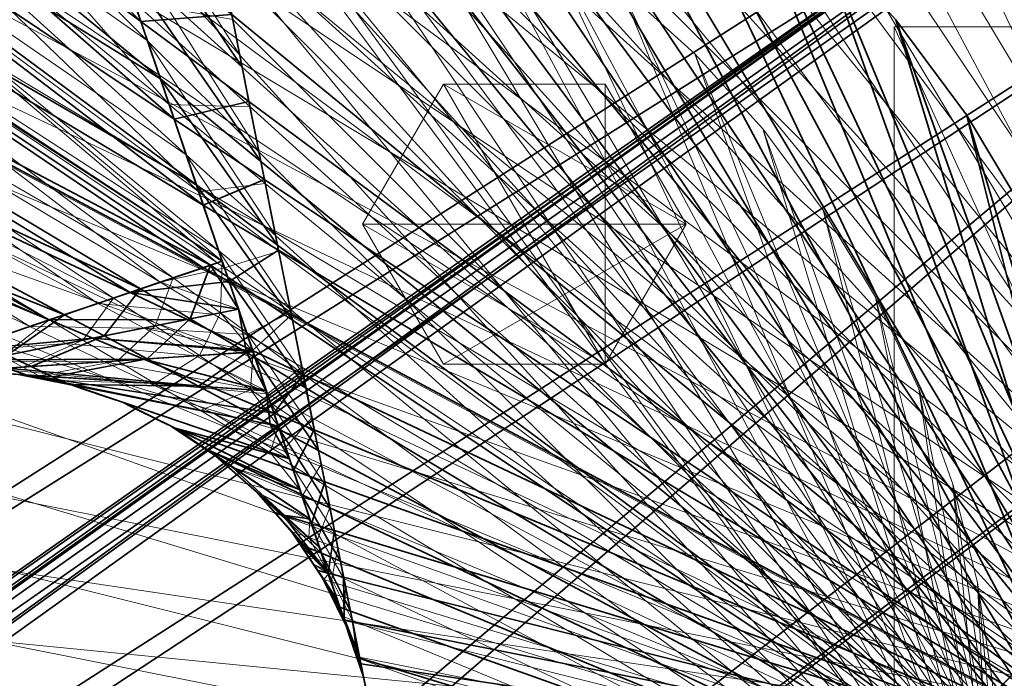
# Model space of a CAD drawing. Header units: millimetres. Extents: x -142 to 149, y -149 to 106.
# Tile 20 of 28: x 2 to 30, y 3 to 22. Entities that reach past the tile are written whole.
import ezdxf

# ---------------------------------------------------------------- set-up
doc = ezdxf.new("R2010")
doc.units = ezdxf.units.MM
for name, color, linetype, lineweight, true_color in [('M-BASE', 7, 'Continuous', 35, 0xbdc8d0), ('M-DETAIL', 7, 'Continuous', 13, 0x6c8298), ('M-HARDWARE', 7, 'Continuous', 18, 0xd1b579), ('M-STRUCTURE', 7, 'Continuous', 20, 0x509bab)]:
    doc.layers.add(name, color=color, linetype=linetype, lineweight=lineweight, true_color=true_color)

msp = doc.modelspace()

# ---------------------------------------------------------------- linework, layer by layer
at = {"layer": 'M-BASE'}
for points in [[(-50.703, 85), (10.717, 85), (-62.449, -18.337)], [(-58.499, -29.623), (-62.449, -18.337), (10.717, 85)], [(10.717, 85), (-56.708, -28.498), (-58.499, -29.623)], [(-54.181, -26.91), (-56.708, -28.498), (10.717, 85)], [(10.717, 85), (28.858, 56.129), (-54.181, -26.91)], [(42.294, 34.745, 12), (-96.656, 79.423, 12), (-58.499, -29.623, 12)], [(-42.522, -19.585), (-54.181, -26.91), (28.858, 56.129)], [(28.014, 24.737), (-42.522, -19.585), (28.858, 56.129)], [(-58.499, -29.623, 12), (28.014, 24.737, 12), (42.294, 34.745, 12)], [(5.124, 22.158, 76), (-10.16, 33.493, 76), (-6.828, 34.327, 76)], [(-6.828, 34.327, 76), (4.013, 25.43, 76), (5.124, 22.158, 76)], [(5.337, 34.549, 85), (5.872, 31.856, 85), (34.831, -3.431, 85)], [(34.831, -3.431, 85), (6.828, 34.327, 85), (5.337, 34.549, 85)], [(6.828, 34.327, 76), (35, 0, 76), (5.801, 32.217, 76)], [(34.831, -3.431, 85), (10.16, 33.493, 85), (6.828, 34.327, 85)], [(35, 0, 76), (6.828, 34.327, 76), (10.16, 33.493, 76)], [(-56.444, -35.495, 12), (45.362, 29.863, 12), (42.761, 34.002, 12)], [(42.761, 34.002, 12), (34.68, 28.925, 12), (-56.444, -35.495, 12)], [(-55.971, -36.848), (36.077, 29.803), (42.761, 34.002)], [(42.761, 34.002), (45.362, 29.863), (-55.971, -36.848)], [(5.692, 20.483, 85), (-10.16, 33.493, 85), (-13.394, 32.336, 85)], [(6.088, 19.319, 76), (-13.394, 32.336, 76), (-10.16, 33.493, 76)], [(-10.16, 33.493, 85), (5.692, 20.483, 85), (4.468, 24.089, 85)], [(-10.16, 33.493, 76), (5.124, 22.158, 76), (6.088, 19.319, 76)], [(34.831, -3.431, 85), (13.394, 32.336, 85), (10.16, 33.493, 85)], [(35, 0, 76), (10.16, 33.493, 76), (13.394, 32.336, 76)], [(6.737, 17.406, 85), (-13.394, 32.336, 85), (-16.499, 30.867, 85)], [(6.935, 16.821, 76), (-16.499, 30.867, 76), (-13.394, 32.336, 76)], [(-13.394, 32.336, 85), (6.737, 17.406, 85), (5.692, 20.483, 85)], [(-13.394, 32.336, 76), (6.088, 19.319, 76), (6.935, 16.821, 76)], [(34.831, -3.431, 85), (16.499, 30.867, 85), (13.394, 32.336, 85)], [(35, 0, 76), (13.394, 32.336, 76), (16.499, 30.867, 76)], [(5.801, 32.217, 76), (35, 0, 76), (6.55, 28.45, 76)], [(6.722, 27.583, 85), (34.831, -3.431, 85), (5.872, 31.856, 85)], [(7.143, 15.07, 85), (-16.499, 30.867, 85), (-19.445, 29.101, 85)], [(6.937, 15, 76), (-19.445, 29.101, 76), (-16.499, 30.867, 76)], [(-16.499, 30.867, 85), (7.143, 15.07, 85), (7.49, 15.188, 85)], [(-16.499, 30.867, 85), (7.49, 15.188, 85), (6.737, 17.406, 85)], [(-16.499, 30.867, 76), (6.935, 16.821, 76), (7.49, 15.188, 76)], [(-16.499, 30.867, 76), (7.49, 15.188, 76), (6.937, 15, 76)], [(34.831, -3.431, 85), (19.445, 29.101, 85), (16.499, 30.867, 85)], [(35, 0, 76), (16.499, 30.867, 76), (19.445, 29.101, 76)], [(-56.444, -35.495, 12), (-55.971, -36.848, 12), (45.362, 29.863, 12)], [(-55.971, -36.848), (45.362, 29.863), (-50.938, -51.232)], [(-50.938, -51.232, 12), (45.362, 29.863, 12), (-55.971, -36.848, 12)], [(34.68, 28.925), (36.077, 29.803), (-55.971, -36.848)], [(-50.327, -52.978), (-50.938, -51.232), (45.362, 29.863)], [(45.362, 29.863, 12), (-50.938, -51.232, 12), (-50.327, -52.978, 12)], [(45.362, 29.863), (49.037, 24.014), (-50.327, -52.978)], [(-50.327, -52.978, 12), (49.037, 24.014, 12), (45.362, 29.863, 12)], [(29.824, 25.873), (34.68, 28.925), (-56.444, -35.495)], [(-55.971, -36.848), (-56.444, -35.495), (34.68, 28.925)], [(29.824, 25.873, 12), (-56.444, -35.495, 12), (34.68, 28.925, 12)], [(5.114, 14.381, 85), (-19.445, 29.101, 85), (-22.204, 27.055, 85)], [(4.811, 14.278, 76), (-22.204, 27.055, 76), (-19.445, 29.101, 76)], [(-19.445, 29.101, 85), (5.114, 14.381, 85), (7.143, 15.07, 85)], [(-19.445, 29.101, 76), (6.937, 15, 76), (4.811, 14.278, 76)], [(34.831, -3.431, 85), (22.204, 27.055, 85), (19.445, 29.101, 85)], [(35, 0, 76), (19.445, 29.101, 76), (22.204, 27.055, 76)], [(3.007, 28.394, 85), (4.468, 24.089, 85), (8.066, 20.828, 85)], [(8.066, 20.828, 85), (7.443, 23.957, 85), (3.007, 28.394, 85)], [(6.55, 28.45, 76), (35, 0, 76), (7.196, 25.2, 76)], [(7.443, 23.957, 85), (34.831, -3.431, 85), (6.722, 27.583, 85)], [(2.908, 13.633, 85), (-22.204, 27.055, 85), (-24.749, 24.749, 85)], [(2.457, 13.48, 76), (-24.749, 24.749, 76), (-22.204, 27.055, 76)], [(-22.204, 27.055, 85), (2.908, 13.633, 85), (5.114, 14.381, 85)], [(-22.204, 27.055, 76), (4.811, 14.278, 76), (2.457, 13.48, 76)], [(34.831, -3.431, 85), (24.749, 24.749, 85), (22.204, 27.055, 85)], [(35, 0, 76), (22.204, 27.055, 76), (24.749, 24.749, 76)], [(-56.736, -34.661, 12), (-56.476, -35.405, 12), (29.65, 25.764, 12)], [(29.65, 25.764, 12), (28.014, 24.737, 12), (-56.736, -34.661, 12)], [(-56.444, -35.495), (-56.476, -35.405), (29.65, 25.764)], [(28.014, 24.737), (29.65, 25.764), (-56.476, -35.405)], [(29.65, 25.764, 12), (-56.476, -35.405, 12), (-56.444, -35.495, 12)], [(29.65, 25.764), (29.824, 25.873), (-56.444, -35.495)], [(-56.444, -35.495, 12), (29.824, 25.873, 12), (29.65, 25.764, 12)], [(5.124, 22.158, 76), (4.013, 25.43, 76), (7.763, 22.353, 76)], [(7.196, 25.2, 76), (35, 0, 76), (7.763, 22.353, 76)], [(-58.499, -29.623, 12), (-56.736, -34.661, 12), (28.014, 24.737, 12)], [(-56.476, -35.405), (-56.736, -34.661), (28.014, 24.737)], [(-42.522, -19.585), (28.014, 24.737), (-56.736, -34.661)], [(-24.749, 24.749, 85), (0.49, 12.812, 85), (2.908, 13.633, 85)], [(-24.749, 24.749, 76), (2.457, 13.48, 76), (-0.175, 12.586, 76)], [(34.831, -3.431, 85), (27.055, 22.204, 85), (24.749, 24.749, 85)], [(27.055, 22.204, 85), (27.055, 22.204, 76), (24.749, 24.749, 76)], [(24.749, 24.749, 76), (24.749, 24.749, 85), (27.055, 22.204, 85)], [(35, 0, 76), (24.749, 24.749, 76), (27.055, 22.204, 76)], [(4.468, 24.089, 85), (5.692, 20.483, 85), (8.611, 18.088, 85)], [(8.611, 18.088, 85), (8.066, 20.828, 85), (4.468, 24.089, 85)], [(-50.327, -52.978), (49.037, 24.014), (49.904, 22.634)], [(49.2, 21.929, 12), (49.037, 24.014, 12), (-50.327, -52.978, 12)], [(8.066, 20.828, 85), (34.831, -3.431, 85), (7.443, 23.957, 85)], [(49.904, 22.634), (-24.3, -51.571), (-50.327, -52.978)], [(-24.3, -51.571), (49.904, 22.634), (57.671, 10.273)], [(7.763, 22.353, 76), (8.265, 19.828, 76), (5.124, 22.158, 76)], [(7.763, 22.353, 76), (35, 0, 76), (8.265, 19.828, 76)], [(6.088, 19.319, 76), (5.124, 22.158, 76), (8.265, 19.828, 76)], [(34.831, -3.431, 85), (29.101, 19.445, 85), (27.055, 22.204, 85)], [(29.101, 19.445, 85), (29.101, 19.445, 76), (27.055, 22.204, 76)], [(27.055, 22.204, 76), (27.055, 22.204, 85), (29.101, 19.445, 85)], [(35, 0, 76), (27.055, 22.204, 76), (29.101, 19.445, 76)], [(-50.327, -52.978, 12), (-30.508, -57.779, 12), (49.2, 21.929, 12)], [(49.2, 21.929, 12), (-30.508, -57.779, 12), (8.91, -67.329, 12)], [(8.91, -67.329, 12), (50.946, -0.431, 12), (49.2, 21.929, 12)], [(8.611, 18.088, 85), (34.831, -3.431, 85), (8.066, 20.828, 85)], [(5.692, 20.483, 85), (6.737, 17.406, 85), (9.094, 15.657, 85)], [(9.094, 15.657, 85), (8.611, 18.088, 85), (5.692, 20.483, 85)], [(8.265, 19.828, 76), (8.715, 17.563, 76), (6.088, 19.319, 76)], [(8.265, 19.828, 76), (35, 0, 76), (8.715, 17.563, 76)], [(6.935, 16.821, 76), (6.088, 19.319, 76), (8.715, 17.563, 76)], [(34.831, -3.431, 85), (30.867, 16.499, 85), (29.101, 19.445, 85)], [(30.867, 16.499, 85), (30.867, 16.499, 76), (29.101, 19.445, 76)], [(29.101, 19.445, 76), (29.101, 19.445, 85), (30.867, 16.499, 85)], [(35, 0, 76), (29.101, 19.445, 76), (30.867, 16.499, 76)], [(9.094, 15.657, 85), (34.831, -3.431, 85), (8.611, 18.088, 85)], [(8.715, 17.563, 76), (9.124, 15.51, 76), (6.935, 16.821, 76)], [(8.715, 17.563, 76), (35, 0, 76), (9.124, 15.51, 76)], [(6.737, 17.406, 85), (7.643, 14.736, 85), (9.528, 13.476, 85)], [(9.528, 13.476, 85), (9.094, 15.657, 85), (6.737, 17.406, 85)], [(7.69, 14.597, 76), (6.935, 16.821, 76), (9.124, 15.51, 76)], [(9.124, 15.51, 76), (9.497, 13.631, 76), (7.69, 14.597, 76)], [(9.528, 13.476, 85), (34.831, -3.431, 85), (9.094, 15.657, 85)], [(9.124, 15.51, 76), (35, 0, 76), (9.497, 13.631, 76)], [(7.49, 15.188, 76), (7.69, 14.597, 76), (6.937, 15, 76)], [(7.143, 15.07, 85), (7.643, 14.736, 85), (7.49, 15.188, 85)], [(4.811, 14.278, 76), (6.937, 15, 76), (7.69, 14.597, 76)], [(7.143, 15.07, 85), (5.114, 14.381, 85), (6.561, 13.514, 85)], [(7.143, 15.07, 85), (6.561, 13.514, 85), (7.963, 13.793, 85)], [(7.963, 13.793, 85), (7.643, 14.736, 85), (7.143, 15.07, 85)], [(4.811, 14.278, 76), (7.69, 14.597, 76), (7.963, 13.793, 76)], [(7.643, 14.736, 85), (8.44, 12.388, 85), (9.921, 11.5, 85)], [(9.921, 11.5, 85), (9.528, 13.476, 85), (7.643, 14.736, 85)], [(8.37, 12.595, 76), (7.69, 14.597, 76), (9.497, 13.631, 76)], [(5.114, 14.381, 85), (2.908, 13.633, 85), (4.061, 13.017, 85)], [(4.061, 13.017, 85), (6.561, 13.514, 85), (5.114, 14.381, 85)], [(2.457, 13.48, 76), (4.811, 14.278, 76), (6.467, 13.495, 76)], [(7.963, 13.793, 76), (6.467, 13.495, 76), (4.811, 14.278, 76)], [(7.963, 13.793, 76), (8.37, 12.595, 76), (6.467, 13.495, 76)], [(7.963, 13.793, 85), (6.561, 13.514, 85), (8.191, 12.537, 85)], [(8.191, 12.537, 85), (8.385, 12.55, 85), (7.963, 13.793, 85)], [(-0.175, 12.586, 76), (2.457, 13.48, 76), (3.733, 12.951, 76)], [(2.908, 13.633, 85), (0.49, 12.812, 85), (1.242, 12.456, 85)], [(1.242, 12.456, 85), (4.061, 13.017, 85), (2.908, 13.633, 85)], [(6.467, 13.495, 76), (3.733, 12.951, 76), (2.457, 13.48, 76)], [(3.733, 12.951, 76), (6.467, 13.495, 76), (8.37, 12.595, 76)], [(6.561, 13.514, 85), (4.061, 13.017, 85), (5.312, 12.348, 85)], [(5.312, 12.348, 85), (8.191, 12.537, 85), (6.561, 13.514, 85)], [(9.497, 13.631, 76), (9.842, 11.899, 76), (8.37, 12.595, 76)], [(9.497, 13.631, 76), (35, 0, 76), (9.842, 11.899, 76)], [(9.921, 11.5, 85), (34.831, -3.431, 85), (9.528, 13.476, 85)], [(3.733, 12.951, 76), (0.565, 12.321, 76), (-0.175, 12.586, 76)], [(0.565, 12.321, 76), (3.733, 12.951, 76), (5.206, 12.341, 76)], [(4.061, 13.017, 85), (1.242, 12.456, 85), (1.938, 12.127, 85)], [(1.938, 12.127, 85), (5.312, 12.348, 85), (4.061, 13.017, 85)], [(3.733, 12.951, 76), (8.37, 12.595, 76), (8.385, 12.55, 76)], [(8.385, 12.55, 76), (5.206, 12.341, 76), (3.733, 12.951, 76)], [(8.988, 10.775, 76), (8.37, 12.595, 76), (9.842, 11.899, 76)], [(-1.566, 11.897, 85), (1.938, 12.127, 85), (1.242, 12.456, 85)], [(5.206, 12.341, 76), (1.236, 12.081, 76), (0.565, 12.321, 76)], [(1.236, 12.081, 76), (5.206, 12.341, 76), (7.163, 11.531, 76)], [(5.312, 12.348, 85), (1.938, 12.127, 85), (2.561, 11.832, 85)], [(2.561, 11.832, 85), (6.796, 11.555, 85), (5.312, 12.348, 85)], [(5.206, 12.341, 76), (8.385, 12.55, 76), (8.767, 11.425, 76)], [(8.767, 11.425, 76), (7.163, 11.531, 76), (5.206, 12.341, 76)], [(8.191, 12.537, 85), (5.312, 12.348, 85), (6.796, 11.555, 85)], [(8.191, 12.537, 85), (6.796, 11.555, 85), (8.767, 11.425, 85)], [(8.191, 12.537, 85), (8.44, 12.388, 85), (8.385, 12.55, 85)], [(8.767, 11.425, 85), (8.44, 12.388, 85), (8.191, 12.537, 85)], [(8.44, 12.388, 85), (9.15, 10.296, 85), (10.281, 9.692, 85)], [(10.281, 9.692, 85), (9.921, 11.5, 85), (8.44, 12.388, 85)], [(0, 12, 85), (2.561, 11.832, 85), (1.938, 12.127, 85)], [(0, 12, 76), (1.236, 12.081, 76), (1.79, 11.883, 76)], [(7.163, 11.531, 76), (1.79, 11.883, 76), (1.236, 12.081, 76)], [(1.566, 11.897, 85), (3.045, 11.603, 85), (2.561, 11.832, 85)], [(1.566, 11.897, 76), (1.79, 11.883, 76), (1.978, 11.815, 76)], [(1.566, 11.897, 76), (1.874, 11.836, 76), (2.798, 11.652, 85)], [(2.798, 11.652, 85), (1.566, 11.897, 85), (1.566, 11.897, 76)], [(1.79, 11.883, 76), (7.163, 11.531, 76), (8.988, 10.775, 76)], [(1.79, 11.883, 76), (8.988, 10.775, 76), (9.117, 10.395, 76)], [(9.117, 10.395, 76), (1.978, 11.815, 76), (1.79, 11.883, 76)], [(3.106, 11.591, 85), (2.798, 11.652, 85), (1.874, 11.836, 76)], [(1.874, 11.836, 76), (3.106, 11.591, 76), (3.106, 11.591, 85)], [(6.796, 11.555, 85), (2.561, 11.832, 85), (3.045, 11.603, 85)], [(9.842, 11.899, 76), (10.162, 10.288, 76), (8.988, 10.775, 76)], [(9.842, 11.899, 76), (35, 0, 76), (10.162, 10.288, 76)], [(3.045, 11.603, 85), (8.875, 10.444, 85), (6.796, 11.555, 85)], [(8.875, 10.444, 85), (3.106, 11.591, 85), (9.441, 9.441, 85)], [(3.106, 11.591, 76), (9.117, 10.395, 76), (9.441, 9.441, 76)], [(3.106, 11.591, 76), (3.403, 11.49, 76), (4.295, 11.187, 85)], [(4.295, 11.187, 85), (3.106, 11.591, 85), (3.106, 11.591, 76)], [(4.592, 11.087, 85), (4.295, 11.187, 85), (3.403, 11.49, 76)], [(3.403, 11.49, 76), (4.592, 11.087, 76), (4.592, 11.087, 85)], [(8.767, 11.425, 85), (6.796, 11.555, 85), (8.875, 10.444, 85)], [(8.767, 11.425, 76), (8.988, 10.775, 76), (7.163, 11.531, 76)], [(10.281, 9.692, 85), (34.831, -3.431, 85), (9.921, 11.5, 85)], [(8.875, 10.444, 85), (9.117, 10.395, 85), (8.767, 11.425, 85)], [(4.592, 11.087, 85), (9.745, 8.546, 85), (9.441, 9.441, 85)], [(6.118, 10.334, 76), (4.592, 11.087, 76), (9.441, 9.441, 76)], [(4.592, 11.087, 76), (4.874, 10.948, 76), (5.718, 10.531, 85)], [(5.718, 10.531, 85), (4.592, 11.087, 85), (4.592, 11.087, 76)], [(6, 10.392, 85), (5.718, 10.531, 85), (4.874, 10.948, 76)], [(4.874, 10.948, 76), (6, 10.392, 76), (6, 10.392, 85)], [(9.555, 9.104, 76), (8.988, 10.775, 76), (10.162, 10.288, 76)], [(9.745, 8.546, 85), (6, 10.392, 85), (6.956, 9.753, 85)], [(6, 10.392, 76), (6.118, 10.334, 76), (6.051, 10.358, 76)], [(6, 10.392, 76), (6.261, 10.218, 76), (7.044, 9.695, 85)], [(7.044, 9.695, 85), (6, 10.392, 85), (6, 10.392, 76)], [(10.032, 7.698, 76), (6.051, 10.358, 76), (6.118, 10.334, 76)], [(6.118, 10.334, 76), (9.555, 9.104, 76), (9.745, 8.546, 76)], [(9.441, 9.441, 76), (9.555, 9.104, 76), (6.118, 10.334, 76)], [(6.118, 10.334, 76), (9.745, 8.546, 76), (10.032, 7.698, 76)], [(8.875, 10.444, 85), (9.15, 10.296, 85), (9.117, 10.395, 85)], [(9.441, 9.441, 85), (9.15, 10.296, 85), (8.875, 10.444, 85)], [(9.15, 10.296, 85), (9.789, 8.413, 85), (10.613, 8.024, 85)], [(10.613, 8.024, 85), (10.281, 9.692, 85), (9.15, 10.296, 85)], [(57.671, 10.273), (20.328, -49.159), (-24.3, -51.571)], [(7.305, 9.52, 85), (7.044, 9.695, 85), (6.261, 10.218, 76)], [(6.261, 10.218, 76), (7.305, 9.52, 76), (7.305, 9.52, 85)], [(10.162, 10.288, 76), (10.463, 8.78, 76), (9.555, 9.104, 76)], [(10.162, 10.288, 76), (35, 0, 76), (10.463, 8.78, 76)], [(20.328, -49.159), (57.671, 10.273), (67.17, -4.844)], [(6.956, 9.753, 85), (9.789, 8.413, 85), (9.745, 8.546, 85)], [(10.032, 7.698, 85), (9.789, 8.413, 85), (6.956, 9.753, 85)], [(10.307, 6.887, 85), (10.032, 7.698, 85), (7.305, 9.52, 85)], [(9.256, 7.809, 76), (7.305, 9.52, 76), (10.032, 7.698, 76)], [(7.305, 9.52, 76), (7.541, 9.313, 76), (8.249, 8.692, 85)], [(8.249, 8.692, 85), (7.305, 9.52, 85), (7.305, 9.52, 76)], [(10.613, 8.024, 85), (34.831, -3.431, 85), (10.281, 9.692, 85)], [(8.485, 8.485, 85), (8.249, 8.692, 85), (7.541, 9.313, 76)], [(7.541, 9.313, 76), (8.485, 8.485, 76), (8.485, 8.485, 85)], [(10.079, 7.56, 76), (9.555, 9.104, 76), (10.463, 8.78, 76)], [(10.463, 8.78, 76), (10.745, 7.358, 76), (10.079, 7.56, 76)], [(10.463, 8.78, 76), (35, 0, 76), (10.745, 7.358, 76)], [(8.485, 8.485, 85), (9.867, 6.91, 85), (10.371, 6.701, 85)], [(10.371, 6.701, 85), (10.307, 6.887, 85), (8.485, 8.485, 85)], [(8.485, 8.485, 76), (9.256, 7.809, 76), (9.014, 7.883, 76)], [(8.485, 8.485, 76), (8.692, 8.249, 76), (9.313, 7.541, 85)], [(9.313, 7.541, 85), (8.485, 8.485, 85), (8.485, 8.485, 76)], [(9.789, 8.413, 85), (10.371, 6.701, 85), (10.921, 6.473, 85)], [(10.921, 6.473, 85), (10.613, 8.024, 85), (9.789, 8.413, 85)], [(9.52, 7.305, 85), (9.313, 7.541, 85), (8.692, 8.249, 76)], [(8.692, 8.249, 76), (9.52, 7.305, 76), (9.52, 7.305, 85)], [(10.921, 6.473, 85), (34.831, -3.431, 85), (10.613, 8.024, 85)], [(10.557, 6.123, 76), (9.014, 7.883, 76), (9.256, 7.809, 76)], [(9.256, 7.809, 76), (10.079, 7.56, 76), (10.307, 6.887, 76)], [(10.032, 7.698, 76), (10.079, 7.56, 76), (9.256, 7.809, 76)], [(10.557, 6.123, 76), (9.256, 7.809, 76), (10.307, 6.887, 76)], [(10.568, 6.12, 76), (10.079, 7.56, 76), (10.745, 7.358, 76)], [(9.753, 6.957, 85), (9.867, 6.91, 85), (9.52, 7.305, 85)], [(9.52, 7.305, 76), (10.557, 6.123, 76), (10.261, 6.197, 76)], [(9.52, 7.305, 76), (9.695, 7.044, 76), (10.218, 6.261, 85)], [(10.218, 6.261, 85), (9.52, 7.305, 85), (9.52, 7.305, 76)], [(10.745, 7.358, 76), (11.014, 6.008, 76), (10.568, 6.12, 76)], [(10.745, 7.358, 76), (35, 0, 76), (11.014, 6.008, 76)], [(10.392, 6, 85), (10.218, 6.261, 85), (9.695, 7.044, 76)], [(9.695, 7.044, 76), (10.392, 6, 76), (10.392, 6, 85)], [(9.753, 6.957, 85), (10.832, 5.342, 85), (10.573, 6.104, 85)], [(10.573, 6.104, 85), (9.867, 6.91, 85), (9.753, 6.957, 85)], [(10.573, 6.104, 85), (10.371, 6.701, 85), (9.867, 6.91, 85)], [(10.307, 6.887, 76), (10.568, 6.12, 76), (10.557, 6.123, 76)], [(10.371, 6.701, 85), (10.904, 5.131, 85), (11.21, 5.021, 85)], [(11.21, 5.021, 85), (10.921, 6.473, 85), (10.371, 6.701, 85)], [(11.21, 5.021, 85), (34.831, -3.431, 85), (10.921, 6.473, 85)], [(10.832, 5.342, 76), (10.261, 6.197, 76), (10.557, 6.123, 76)], [(10.557, 6.123, 76), (10.568, 6.12, 76), (10.573, 6.104, 76)], [(10.557, 6.123, 76), (10.573, 6.104, 76), (10.832, 5.342, 76)], [(11.027, 4.769, 76), (10.568, 6.12, 76), (11.014, 6.008, 76)], [(11.014, 6.008, 76), (35, 0, 76), (11.27, 4.72, 76)], [(11.014, 6.008, 76), (11.27, 4.72, 76), (11.027, 4.769, 76)], [(10.392, 6, 85), (10.803, 5.167, 85), (10.904, 5.131, 85)], [(10.904, 5.131, 85), (10.832, 5.342, 85), (10.392, 6, 85)], [(10.997, 4.775, 76), (10.392, 6, 76), (10.832, 5.342, 76)], [(10.392, 6, 76), (10.531, 5.718, 76), (10.948, 4.874, 85)], [(10.948, 4.874, 85), (10.392, 6, 85), (10.392, 6, 76)], [(11.087, 4.592, 85), (10.948, 4.874, 85), (10.531, 5.718, 76)], [(10.531, 5.718, 76), (11.087, 4.592, 76), (11.087, 4.592, 85)], [(11.087, 4.592, 85), (10.904, 5.131, 85), (10.803, 5.167, 85)], [(10.832, 5.342, 76), (11.027, 4.769, 76), (10.997, 4.775, 76)], [(10.904, 5.131, 85), (11.397, 3.678, 85), (11.482, 3.652, 85)], [(11.482, 3.652, 85), (11.21, 5.021, 85), (10.904, 5.131, 85)], [(11.482, 3.652, 85), (34.831, -3.431, 85), (11.21, 5.021, 85)], [(10.997, 4.775, 76), (11.027, 4.769, 76), (11.087, 4.592, 76)], [(11.46, 3.492, 76), (11.027, 4.769, 76), (11.27, 4.72, 76)], [(11.087, 4.592, 76), (11.187, 4.295, 76), (11.49, 3.403, 85)], [(11.49, 3.403, 85), (11.087, 4.592, 85), (11.087, 4.592, 76)], [(11.27, 4.72, 76), (35, 0, 76), (11.516, 3.484, 76)], [(11.27, 4.72, 76), (11.516, 3.484, 76), (11.46, 3.492, 76)], [(11.591, 3.106, 85), (11.49, 3.403, 85), (11.187, 4.295, 76)], [(11.187, 4.295, 76), (11.591, 3.106, 76), (11.591, 3.106, 85)], [(11.591, 3.106, 85), (11.482, 3.652, 85), (11.397, 3.678, 85)], [(11.46, 3.492, 76), (11.516, 3.484, 76), (11.591, 3.106, 76)], [(11.741, 2.353, 85), (34.831, -3.431, 85), (11.482, 3.652, 85)], [(11.516, 3.484, 76), (35, 0, 76), (11.753, 2.29, 76)], [(11.591, 3.106, 76), (11.652, 2.798, 76), (11.836, 1.874, 85)], [(11.836, 1.874, 85), (11.591, 3.106, 85), (11.591, 3.106, 76)]]:
    msp.add_3dface(points, dxfattribs=at)
at = {"layer": 'M-DETAIL'}
for points in [[(43, 0, 12), (-4.215, 42.793, 12), (0, 43, 12)], [(42.793, -4.215, 24), (0, 43, 24), (-4.215, 42.793, 24)], [(43, 0, 12), (0, 43, 12), (4.215, 42.793, 12)], [(42.793, -4.215, 24), (4.215, 42.793, 24), (0, 43, 24)], [(43, 0, 12), (-8.389, 42.174, 12), (-4.215, 42.793, 12)], [(42.793, -4.215, 24), (-4.215, 42.793, 24), (-8.389, 42.174, 24)], [(43, 0, 12), (4.215, 42.793, 12), (8.389, 42.174, 12)], [(42.793, -4.215, 24), (8.389, 42.174, 24), (4.215, 42.793, 24)], [(43, 0, 12), (-12.482, 41.148, 12), (-8.389, 42.174, 12)], [(42.793, -4.215, 24), (-8.389, 42.174, 24), (-12.482, 41.148, 24)], [(43, 0, 12), (8.389, 42.174, 12), (12.482, 41.148, 12)], [(42.793, -4.215, 24), (12.482, 41.148, 24), (8.389, 42.174, 24)], [(43, 0, 12), (-16.455, 39.727, 12), (-12.482, 41.148, 12)], [(42.793, -4.215, 24), (-12.482, 41.148, 24), (-16.455, 39.727, 24)], [(43, 0, 12), (12.482, 41.148, 12), (16.455, 39.727, 12)], [(42.793, -4.215, 24), (16.455, 39.727, 24), (12.482, 41.148, 24)], [(43, 0, 12), (-20.27, 37.923, 12), (-16.455, 39.727, 12)], [(42.793, -4.215, 24), (-16.455, 39.727, 24), (-20.27, 37.923, 24)], [(43, 0, 12), (16.455, 39.727, 12), (20.27, 37.923, 12)], [(42.793, -4.215, 24), (20.27, 37.923, 24), (16.455, 39.727, 24)], [(43, 0, 12), (-23.89, 35.753, 12), (-20.27, 37.923, 12)], [(42.793, -4.215, 24), (-20.27, 37.923, 24), (-23.89, 35.753, 24)], [(43, 0, 12), (20.27, 37.923, 12), (23.89, 35.753, 12)], [(42.793, -4.215, 24), (23.89, 35.753, 24), (20.27, 37.923, 24)], [(43, 0, 12), (-27.279, 33.239, 12), (-23.89, 35.753, 12)], [(42.793, -4.215, 24), (-23.89, 35.753, 24), (-27.279, 33.239, 24)], [(43, 0, 12), (23.89, 35.753, 12), (27.279, 33.239, 12)], [(42.793, -4.215, 24), (27.279, 33.239, 24), (23.89, 35.753, 24)], [(43, 0, 12), (-30.406, 30.406, 12), (-27.279, 33.239, 12)], [(42.793, -4.215, 24), (-27.279, 33.239, 24), (-30.406, 30.406, 24)], [(43, 0, 12), (27.279, 33.239, 12), (30.406, 30.406, 12)], [(42.793, -4.215, 24), (30.406, 30.406, 24), (27.279, 33.239, 24)], [(43, 0, 12), (-33.239, 27.279, 12), (-30.406, 30.406, 12)], [(42.793, -4.215, 24), (-30.406, 30.406, 24), (-33.239, 27.279, 24)], [(43, 0, 12), (-35.753, 23.89, 12), (-33.239, 27.279, 12)], [(42.793, -4.215, 24), (-33.239, 27.279, 24), (-35.753, 23.89, 24)], [(43, 0, 12), (-37.923, 20.27, 12), (-35.753, 23.89, 12)], [(42.793, -4.215, 24), (-35.753, 23.89, 24), (-37.923, 20.27, 24)], [(43, 0, 12), (-39.727, 16.455, 12), (-37.923, 20.27, 12)], [(42.793, -4.215, 24), (-37.923, 20.27, 24), (-39.727, 16.455, 24)], [(43, 0, 12), (-41.148, 12.482, 12), (-39.727, 16.455, 12)], [(42.793, -4.215, 24), (-39.727, 16.455, 24), (-41.148, 12.482, 24)], [(43, 0, 12), (-42.174, 8.389, 12), (-41.148, 12.482, 12)], [(42.793, -4.215, 24), (-41.148, 12.482, 24), (-42.174, 8.389, 24)], [(43, 0, 12), (-42.793, 4.215, 12), (-42.174, 8.389, 12)], [(42.793, -4.215, 24), (-42.174, 8.389, 24), (-42.793, 4.215, 24)], [(43, 0, 12), (-43, 0, 12), (-42.793, 4.215, 12)], [(42.793, -4.215, 24), (-42.793, 4.215, 24), (-43, 0, 24)]]:
    msp.add_3dface(points, dxfattribs=at)
at = {"layer": 'M-HARDWARE'}
for points in [[(20.963, 16.263, 85), (11.563, 16.263, 85), (13.913, 20.334, 85)], [(18.613, 12.193, 89), (13.913, 20.334, 89), (11.563, 16.263, 89)], [(13.913, 20.334, 89), (13.913, 20.334, 85), (11.563, 16.263, 85)], [(11.563, 16.263, 85), (11.563, 16.263, 89), (13.913, 20.334, 89)], [(13.913, 20.334, 85), (18.613, 20.334, 85), (20.963, 16.263, 85)], [(18.613, 12.193, 89), (18.613, 20.334, 89), (13.913, 20.334, 89)], [(18.613, 20.334, 89), (18.613, 20.334, 85), (13.913, 20.334, 85)], [(13.913, 20.334, 85), (13.913, 20.334, 89), (18.613, 20.334, 89)], [(18.613, 12.193, 89), (20.963, 16.263, 89), (18.613, 20.334, 89)], [(20.963, 16.263, 89), (20.963, 16.263, 85), (18.613, 20.334, 85)], [(18.613, 20.334, 85), (18.613, 20.334, 89), (20.963, 16.263, 89)], [(20.963, 16.263, 85), (13.913, 12.193, 85), (11.563, 16.263, 85)], [(11.563, 16.263, 89), (13.913, 12.193, 89), (18.613, 12.193, 89)], [(11.563, 16.263, 89), (11.563, 16.263, 85), (13.913, 12.193, 85)], [(13.913, 12.193, 85), (13.913, 12.193, 89), (11.563, 16.263, 89)], [(20.963, 16.263, 85), (18.613, 12.193, 85), (13.913, 12.193, 85)], [(18.613, 12.193, 89), (18.613, 12.193, 85), (20.963, 16.263, 85)], [(20.963, 16.263, 85), (20.963, 16.263, 89), (18.613, 12.193, 89)], [(13.913, 12.193, 89), (13.913, 12.193, 85), (18.613, 12.193, 85)], [(18.613, 12.193, 85), (18.613, 12.193, 89), (13.913, 12.193, 89)]]:
    msp.add_3dface(points, dxfattribs=at)
at = {"layer": 'M-STRUCTURE'}
for points in [[(5.312, 21.603, 76), (-2.941, 29.856, 76), (-5.853, 29.424, 76)], [(5.944, 19.742, 24), (-5.853, 29.424, 24), (-2.941, 29.856, 24)], [(-2.941, 29.856, 76), (5.312, 21.603, 76), (3.936, 25.657, 76)], [(-2.941, 29.856, 24), (4.933, 22.719, 24), (5.944, 19.742, 24)], [(2.504, 29.877, 76), (3.936, 25.657, 76), (7.996, 21.177, 76)], [(2.504, 29.877, 76), (7.996, 21.177, 76), (7.335, 24.5, 76)], [(6.439, 18.283, 76), (-5.853, 29.424, 76), (-8.709, 28.708, 76)], [(6.806, 17.202, 24), (-8.709, 28.708, 24), (-5.853, 29.424, 24)], [(-5.853, 29.424, 76), (6.439, 18.283, 76), (5.312, 21.603, 76)], [(-5.853, 29.424, 24), (5.944, 19.742, 24), (6.806, 17.202, 24)], [(6.383, 29.291, 76), (6.541, 28.496, 76), (29.856, -2.941, 76)], [(29.856, -2.941, 76), (8.709, 28.708, 76), (6.383, 29.291, 76)], [(7.383, 15.502, 76), (-8.709, 28.708, 76), (-11.481, 27.716, 76)], [(7.344, 15.138, 24), (-11.481, 27.716, 24), (-8.709, 28.708, 24)], [(-8.709, 28.708, 76), (7.383, 15.502, 76), (6.439, 18.283, 76)], [(-8.709, 28.708, 24), (6.806, 17.202, 24), (7.49, 15.188, 24)], [(-8.709, 28.708, 24), (7.49, 15.188, 24), (7.344, 15.138, 24)], [(8.709, 28.708, 24), (30, 0, 24), (6.517, 28.614, 24)], [(6.517, 28.614, 24), (30, 0, 24), (7.206, 25.149, 24)], [(29.856, -2.941, 76), (11.481, 27.716, 76), (8.709, 28.708, 76)], [(30, 0, 24), (8.709, 28.708, 24), (11.481, 27.716, 24)], [(7.335, 24.5, 76), (29.856, -2.941, 76), (6.541, 28.496, 76)], [(6.065, 14.704, 76), (-11.481, 27.716, 76), (-14.142, 26.458, 76)], [(5.684, 14.575, 24), (-14.142, 26.458, 24), (-11.481, 27.716, 24)], [(-11.481, 27.716, 76), (6.065, 14.704, 76), (7.49, 15.188, 76)], [(-11.481, 27.716, 76), (7.49, 15.188, 76), (7.383, 15.502, 76)], [(-11.481, 27.716, 24), (7.344, 15.138, 24), (5.684, 14.575, 24)], [(29.856, -2.941, 76), (14.142, 26.458, 76), (11.481, 27.716, 76)], [(30, 0, 24), (11.481, 27.716, 24), (14.142, 26.458, 24)], [(4.33, 14.115, 76), (-14.142, 26.458, 76), (-16.667, 24.944, 76)], [(3.879, 13.962, 24), (-16.667, 24.944, 24), (-14.142, 26.458, 24)], [(-14.142, 26.458, 76), (4.33, 14.115, 76), (6.065, 14.704, 76)], [(-14.142, 26.458, 24), (5.684, 14.575, 24), (3.879, 13.962, 24)], [(29.856, -2.941, 76), (16.667, 24.944, 76), (14.142, 26.458, 76)], [(30, 0, 24), (14.142, 26.458, 24), (16.667, 24.944, 24)], [(3.936, 25.657, 76), (5.312, 21.603, 76), (8.557, 18.358, 76)], [(8.557, 18.358, 76), (7.996, 21.177, 76), (3.936, 25.657, 76)], [(2.459, 13.48, 76), (-16.667, 24.944, 76), (-19.032, 23.19, 76)], [(1.9, 13.29, 24), (-19.032, 23.19, 24), (-16.667, 24.944, 24)], [(-16.667, 24.944, 76), (2.459, 13.48, 76), (4.33, 14.115, 76)], [(-16.667, 24.944, 24), (3.879, 13.962, 24), (1.9, 13.29, 24)], [(7.206, 25.149, 24), (30, 0, 24), (7.791, 22.209, 24)], [(29.856, -2.941, 76), (19.032, 23.19, 76), (16.667, 24.944, 76)], [(30, 0, 24), (16.667, 24.944, 24), (19.032, 23.19, 24)], [(7.996, 21.177, 76), (29.856, -2.941, 76), (7.335, 24.5, 76)], [(-19.032, 23.19, 76), (0.426, 12.79, 76), (2.459, 13.48, 76)], [(-19.032, 23.19, 24), (1.9, 13.29, 24), (-0.291, 12.547, 24)], [(29.856, -2.941, 76), (21.213, 21.213, 76), (19.032, 23.19, 76)], [(21.213, 21.213, 76), (21.213, 21.213, 24), (19.032, 23.19, 24)], [(19.032, 23.19, 24), (19.032, 23.19, 76), (21.213, 21.213, 76)], [(30, 0, 24), (19.032, 23.19, 24), (21.213, 21.213, 24)], [(5.944, 19.742, 24), (4.933, 22.719, 24), (8.296, 19.671, 24)], [(7.791, 22.209, 24), (8.296, 19.671, 24), (4.933, 22.719, 24)], [(7.791, 22.209, 24), (30, 0, 24), (8.296, 19.671, 24)], [(93, 22, 41), (66, 22, 25), (27, 22, 63)], [(93, 22, 41), (27, 22, 63), (27, 22, 87)], [(27, 22, 87), (47, 22, 87), (93, 22, 41)], [(66, 22, 25), (66, -22, 25), (27, -22, 63)], [(27, -22, 63), (27, 22, 63), (66, 22, 25)], [(27, 22, 63), (27, -22, 63), (27, -22, 87)], [(27, -22, 87), (27, 22, 87), (27, 22, 63)], [(27, 22, 87), (27, -22, 87), (47, -22, 87)], [(47, -22, 87), (47, 22, 87), (27, 22, 87)], [(5.312, 21.603, 76), (6.439, 18.283, 76), (9.041, 15.924, 76)], [(9.041, 15.924, 76), (8.557, 18.358, 76), (5.312, 21.603, 76)], [(8.557, 18.358, 76), (29.856, -2.941, 76), (7.996, 21.177, 76)], [(29.856, -2.941, 76), (23.19, 19.032, 76), (21.213, 21.213, 76)], [(23.19, 19.032, 76), (23.19, 19.032, 24), (21.213, 21.213, 24)], [(21.213, 21.213, 24), (21.213, 21.213, 76), (23.19, 19.032, 76)], [(30, 0, 24), (21.213, 21.213, 24), (23.19, 19.032, 24)], [(6.806, 17.202, 24), (5.944, 19.742, 24), (8.738, 17.449, 24)], [(8.296, 19.671, 24), (8.738, 17.449, 24), (5.944, 19.742, 24)], [(8.296, 19.671, 24), (30, 0, 24), (8.738, 17.449, 24)], [(29.856, -2.941, 76), (24.944, 16.667, 76), (23.19, 19.032, 76)], [(24.944, 16.667, 76), (24.944, 16.667, 24), (23.19, 19.032, 24)], [(23.19, 19.032, 24), (23.19, 19.032, 76), (24.944, 16.667, 76)], [(30, 0, 24), (23.19, 19.032, 24), (24.944, 16.667, 24)], [(9.041, 15.924, 76), (29.856, -2.941, 76), (8.557, 18.358, 76)], [(6.439, 18.283, 76), (7.383, 15.502, 76), (9.465, 13.793, 76)], [(9.465, 13.793, 76), (9.041, 15.924, 76), (6.439, 18.283, 76)], [(8.738, 17.449, 24), (9.13, 15.478, 24), (6.806, 17.202, 24)], [(8.738, 17.449, 24), (30, 0, 24), (9.13, 15.478, 24)], [(7.554, 14.998, 24), (6.806, 17.202, 24), (9.13, 15.478, 24)], [(29.856, -2.941, 76), (26.458, 14.142, 76), (24.944, 16.667, 76)], [(26.458, 14.142, 76), (26.458, 14.142, 24), (24.944, 16.667, 24)], [(24.944, 16.667, 24), (24.944, 16.667, 76), (26.458, 14.142, 76)], [(30, 0, 24), (24.944, 16.667, 24), (26.458, 14.142, 24)], [(9.465, 13.793, 76), (29.856, -2.941, 76), (9.041, 15.924, 76)], [(7.383, 15.502, 76), (8.189, 13.129, 76), (9.841, 11.903, 76)], [(9.841, 11.903, 76), (9.465, 13.793, 76), (7.383, 15.502, 76)], [(9.13, 15.478, 24), (9.482, 13.71, 24), (7.554, 14.998, 24)], [(9.13, 15.478, 24), (30, 0, 24), (9.482, 13.71, 24)], [(7.49, 15.188, 76), (6.065, 14.704, 76), (7.435, 13.688, 76)], [(7.49, 15.188, 24), (7.554, 14.998, 24), (7.344, 15.138, 24)], [(7.435, 13.688, 76), (7.963, 13.793, 76), (7.49, 15.188, 76)], [(5.684, 14.575, 24), (7.344, 15.138, 24), (7.554, 14.998, 24)], [(5.684, 14.575, 24), (7.554, 14.998, 24), (7.963, 13.793, 24)], [(8.212, 13.059, 24), (7.554, 14.998, 24), (9.482, 13.71, 24)], [(6.065, 14.704, 76), (4.33, 14.115, 76), (5.535, 13.31, 76)], [(5.535, 13.31, 76), (7.435, 13.688, 76), (6.065, 14.704, 76)], [(3.879, 13.962, 24), (5.684, 14.575, 24), (7.231, 13.647, 24)], [(7.963, 13.793, 24), (7.231, 13.647, 24), (5.684, 14.575, 24)], [(4.33, 14.115, 76), (2.459, 13.48, 76), (3.439, 12.893, 76)], [(3.439, 12.893, 76), (5.535, 13.31, 76), (4.33, 14.115, 76)], [(29.856, -2.941, 76), (27.716, 11.481, 76), (26.458, 14.142, 76)], [(27.716, 11.481, 76), (27.716, 11.481, 24), (26.458, 14.142, 24)], [(26.458, 14.142, 24), (26.458, 14.142, 76), (27.716, 11.481, 76)], [(30, 0, 24), (26.458, 14.142, 24), (27.716, 11.481, 24)], [(1.9, 13.29, 24), (3.879, 13.962, 24), (5.217, 13.247, 24)], [(7.231, 13.647, 24), (5.217, 13.247, 24), (3.879, 13.962, 24)], [(7.963, 13.793, 24), (8.212, 13.059, 24), (7.231, 13.647, 24)], [(7.435, 13.688, 76), (8.189, 13.129, 76), (7.963, 13.793, 76)], [(9.841, 11.903, 76), (29.856, -2.941, 76), (9.465, 13.793, 76)], [(2.459, 13.48, 76), (0.426, 12.79, 76), (1.103, 12.428, 76)], [(1.103, 12.428, 76), (3.439, 12.893, 76), (2.459, 13.48, 76)], [(5.217, 13.247, 24), (7.231, 13.647, 24), (8.212, 13.059, 24)], [(7.435, 13.688, 76), (5.535, 13.31, 76), (6.826, 12.447, 76)], [(7.435, 13.688, 76), (6.826, 12.447, 76), (8.385, 12.55, 76)], [(8.385, 12.55, 76), (8.189, 13.129, 76), (7.435, 13.688, 76)], [(9.482, 13.71, 24), (9.801, 12.107, 24), (8.212, 13.059, 24)], [(9.482, 13.71, 24), (30, 0, 24), (9.801, 12.107, 24)], [(-0.291, 12.547, 24), (1.9, 13.29, 24), (2.947, 12.795, 24)], [(5.217, 13.247, 24), (2.947, 12.795, 24), (1.9, 13.29, 24)], [(2.947, 12.795, 24), (5.217, 13.247, 24), (6.725, 12.441, 24)], [(5.535, 13.31, 76), (3.439, 12.893, 76), (4.443, 12.291, 76)], [(4.443, 12.291, 76), (6.826, 12.447, 76), (5.535, 13.31, 76)], [(5.217, 13.247, 24), (8.212, 13.059, 24), (8.385, 12.55, 24)], [(8.385, 12.55, 24), (6.725, 12.441, 24), (5.217, 13.247, 24)], [(3.439, 12.893, 76), (1.103, 12.428, 76), (1.696, 12.111, 76)], [(1.696, 12.111, 76), (4.443, 12.291, 76), (3.439, 12.893, 76)], [(8.189, 13.129, 76), (8.888, 11.07, 76), (10.179, 10.207, 76)], [(10.179, 10.207, 76), (9.841, 11.903, 76), (8.189, 13.129, 76)], [(8.799, 11.332, 24), (8.212, 13.059, 24), (9.801, 12.107, 24)], [(2.947, 12.795, 24), (0.355, 12.279, 24), (-0.291, 12.547, 24)], [(0.355, 12.279, 24), (2.947, 12.795, 24), (4.065, 12.266, 24)], [(6.725, 12.441, 24), (4.065, 12.266, 24), (2.947, 12.795, 24)], [(-1.523, 11.9, 76), (1.696, 12.111, 76), (1.103, 12.428, 76)], [(4.065, 12.266, 24), (6.725, 12.441, 24), (8.605, 11.436, 24)], [(6.826, 12.447, 76), (4.443, 12.291, 76), (5.534, 11.637, 76)], [(5.534, 11.637, 76), (8.311, 11.455, 76), (6.826, 12.447, 76)], [(6.725, 12.441, 24), (8.385, 12.55, 24), (8.767, 11.425, 24)], [(8.767, 11.425, 24), (8.605, 11.436, 24), (6.725, 12.441, 24)], [(8.385, 12.55, 76), (6.826, 12.447, 76), (8.311, 11.455, 76)], [(8.311, 11.455, 76), (8.767, 11.425, 76), (8.385, 12.55, 76)], [(0, 12, 76), (2.17, 11.858, 76), (1.696, 12.111, 76)], [(4.065, 12.266, 24), (0.889, 12.058, 24), (0.355, 12.279, 24)], [(0.889, 12.058, 24), (4.065, 12.266, 24), (5.373, 11.648, 24)], [(5.373, 11.648, 24), (1.223, 11.92, 24), (0.889, 12.058, 24)], [(4.443, 12.291, 76), (1.696, 12.111, 76), (2.17, 11.858, 76)], [(2.17, 11.858, 76), (5.534, 11.637, 76), (4.443, 12.291, 76)], [(8.605, 11.436, 24), (5.373, 11.648, 24), (4.065, 12.266, 24)], [(9.801, 12.107, 24), (10.092, 10.641, 24), (8.799, 11.332, 24)], [(9.801, 12.107, 24), (30, 0, 24), (10.092, 10.641, 24)], [(1.566, 11.897, 76), (2.41, 11.73, 76), (2.17, 11.858, 76)], [(1.566, 11.897, 24), (5.373, 11.648, 24), (7.225, 10.772, 24)], [(1.566, 11.897, 24), (1.643, 11.882, 24), (2.978, 11.617, 76)], [(2.978, 11.617, 76), (1.566, 11.897, 76), (1.566, 11.897, 24)], [(3.106, 11.591, 76), (2.978, 11.617, 76), (1.643, 11.882, 24)], [(1.643, 11.882, 24), (3.106, 11.591, 24), (3.106, 11.591, 76)], [(5.534, 11.637, 76), (2.17, 11.858, 76), (2.41, 11.73, 76)], [(2.41, 11.73, 76), (6.855, 10.845, 76), (5.534, 11.637, 76)], [(10.179, 10.207, 76), (29.856, -2.941, 76), (9.841, 11.903, 76)], [(3.106, 11.591, 76), (8.883, 9.63, 76), (6.855, 10.845, 76)], [(9.441, 9.441, 24), (3.106, 11.591, 24), (7.225, 10.772, 24)], [(3.106, 11.591, 24), (3.18, 11.566, 24), (4.468, 11.129, 76)], [(4.468, 11.129, 76), (3.106, 11.591, 76), (3.106, 11.591, 24)], [(4.592, 11.087, 76), (4.468, 11.129, 76), (3.18, 11.566, 24)], [(3.18, 11.566, 24), (4.592, 11.087, 24), (4.592, 11.087, 76)], [(5.373, 11.648, 24), (8.605, 11.436, 24), (8.799, 11.332, 24)], [(5.373, 11.648, 24), (8.799, 11.332, 24), (9.117, 10.395, 24)], [(9.117, 10.395, 24), (7.225, 10.772, 24), (5.373, 11.648, 24)], [(8.311, 11.455, 76), (5.534, 11.637, 76), (6.855, 10.845, 76)], [(8.311, 11.455, 76), (6.855, 10.845, 76), (9.117, 10.395, 76)], [(8.311, 11.455, 76), (8.888, 11.07, 76), (8.767, 11.425, 76)], [(9.117, 10.395, 76), (8.888, 11.07, 76), (8.311, 11.455, 76)], [(29.856, -2.941, 76), (28.708, 8.709, 76), (27.716, 11.481, 76)], [(28.708, 8.709, 76), (28.708, 8.709, 24), (27.716, 11.481, 24)], [(27.716, 11.481, 24), (27.716, 11.481, 76), (28.708, 8.709, 76)], [(30, 0, 24), (27.716, 11.481, 24), (28.708, 8.709, 24)], [(8.767, 11.425, 24), (8.799, 11.332, 24), (8.605, 11.436, 24)], [(9.326, 9.778, 24), (8.799, 11.332, 24), (10.092, 10.641, 24)], [(8.883, 9.63, 76), (4.592, 11.087, 76), (9.745, 8.546, 76)], [(4.592, 11.087, 24), (9.441, 9.441, 24), (9.745, 8.546, 24)], [(4.592, 11.087, 24), (4.663, 11.052, 24), (5.883, 10.45, 76)], [(5.883, 10.45, 76), (4.592, 11.087, 76), (4.592, 11.087, 24)], [(6, 10.392, 76), (5.883, 10.45, 76), (4.663, 11.052, 24)], [(4.663, 11.052, 24), (6, 10.392, 24), (6, 10.392, 76)], [(8.888, 11.07, 76), (9.503, 9.259, 76), (10.484, 8.67, 76)], [(10.484, 8.67, 76), (10.179, 10.207, 76), (8.888, 11.07, 76)], [(9.117, 10.395, 76), (6.855, 10.845, 76), (8.883, 9.63, 76)], [(7.225, 10.772, 24), (9.326, 9.778, 24), (9.441, 9.441, 24)], [(9.117, 10.395, 24), (9.326, 9.778, 24), (7.225, 10.772, 24)], [(10.092, 10.641, 24), (10.361, 9.288, 24), (9.326, 9.778, 24)], [(10.092, 10.641, 24), (30, 0, 24), (10.361, 9.288, 24)], [(6, 10.392, 76), (10.032, 7.698, 76), (9.745, 8.546, 76)], [(7.777, 9.205, 24), (6, 10.392, 24), (9.745, 8.546, 24)], [(6, 10.392, 24), (6.065, 10.349, 24), (7.196, 9.593, 76)], [(7.196, 9.593, 76), (6, 10.392, 76), (6, 10.392, 24)], [(7.305, 9.52, 76), (7.196, 9.593, 76), (6.065, 10.349, 24)], [(6.065, 10.349, 24), (7.305, 9.52, 24), (7.305, 9.52, 76)], [(8.883, 9.63, 76), (9.441, 9.441, 76), (9.117, 10.395, 76)], [(10.484, 8.67, 76), (29.856, -2.941, 76), (10.179, 10.207, 76)], [(9.806, 8.365, 24), (9.326, 9.778, 24), (10.361, 9.288, 24)], [(10.032, 7.698, 76), (7.305, 9.52, 76), (8.494, 8.477, 76)], [(7.305, 9.52, 24), (7.777, 9.205, 24), (7.564, 9.293, 24)], [(7.305, 9.52, 24), (7.364, 9.468, 24), (8.387, 8.572, 76)], [(8.387, 8.572, 76), (7.305, 9.52, 76), (7.305, 9.52, 24)], [(8.485, 8.485, 76), (8.387, 8.572, 76), (7.364, 9.468, 24)], [(7.364, 9.468, 24), (8.485, 8.485, 24), (8.485, 8.485, 76)], [(8.883, 9.63, 76), (9.503, 9.259, 76), (9.441, 9.441, 76)], [(9.745, 8.546, 76), (9.503, 9.259, 76), (8.883, 9.63, 76)], [(10.002, 7.156, 24), (7.564, 9.293, 24), (7.777, 9.205, 24)], [(7.777, 9.205, 24), (9.806, 8.365, 24), (10.032, 7.698, 24)], [(9.745, 8.546, 24), (9.806, 8.365, 24), (7.777, 9.205, 24)], [(10.002, 7.156, 24), (7.777, 9.205, 24), (10.032, 7.698, 24)], [(9.503, 9.259, 76), (10.05, 7.646, 76), (10.764, 7.264, 76)], [(10.764, 7.264, 76), (10.484, 8.67, 76), (9.503, 9.259, 76)], [(10.361, 9.288, 24), (10.611, 8.031, 24), (9.806, 8.365, 24)], [(10.361, 9.288, 24), (30, 0, 24), (10.611, 8.031, 24)], [(10.764, 7.264, 76), (29.856, -2.941, 76), (10.484, 8.67, 76)], [(29.424, 5.853, 76), (29.424, 5.853, 24), (28.708, 8.709, 24)], [(28.708, 8.709, 24), (28.708, 8.709, 76), (29.424, 5.853, 76)], [(29.856, -2.941, 76), (29.424, 5.853, 76), (28.708, 8.709, 76)], [(30, 0, 24), (28.708, 8.709, 24), (29.424, 5.853, 24)], [(8.485, 8.485, 76), (8.49, 8.479, 76), (8.494, 8.477, 76)], [(8.485, 8.485, 24), (10.002, 7.156, 24), (9.491, 7.338, 24)], [(8.485, 8.485, 24), (8.537, 8.426, 24), (9.434, 7.403, 76)], [(9.434, 7.403, 76), (8.485, 8.485, 76), (8.485, 8.485, 24)], [(8.49, 8.479, 76), (10.461, 6.232, 76), (10.543, 6.194, 76)], [(8.49, 8.479, 76), (10.543, 6.194, 76), (10.307, 6.887, 76)], [(10.307, 6.887, 76), (8.494, 8.477, 76), (8.49, 8.479, 76)], [(8.494, 8.477, 76), (10.05, 7.646, 76), (10.032, 7.698, 76)], [(10.307, 6.887, 76), (10.05, 7.646, 76), (8.494, 8.477, 76)], [(9.52, 7.305, 76), (9.434, 7.403, 76), (8.537, 8.426, 24)], [(8.537, 8.426, 24), (9.52, 7.305, 24), (9.52, 7.305, 76)], [(10.246, 7.068, 24), (9.806, 8.365, 24), (10.611, 8.031, 24)], [(10.611, 8.031, 24), (10.846, 6.854, 24), (10.246, 7.068, 24)], [(10.611, 8.031, 24), (30, 0, 24), (10.846, 6.854, 24)], [(10.032, 7.698, 24), (10.246, 7.068, 24), (10.002, 7.156, 24)], [(10.05, 7.646, 76), (10.543, 6.194, 76), (11.022, 5.967, 76)], [(11.022, 5.967, 76), (10.764, 7.264, 76), (10.05, 7.646, 76)], [(10.573, 6.104, 24), (9.491, 7.338, 24), (10.002, 7.156, 24)], [(10.134, 6.387, 76), (10.461, 6.232, 76), (9.52, 7.305, 76)], [(10.436, 5.935, 24), (9.52, 7.305, 24), (10.573, 6.104, 24)], [(9.52, 7.305, 24), (9.564, 7.24, 24), (10.32, 6.109, 76)], [(10.32, 6.109, 76), (9.52, 7.305, 76), (9.52, 7.305, 24)], [(10.392, 6, 76), (10.32, 6.109, 76), (9.564, 7.24, 24)], [(9.564, 7.24, 24), (10.392, 6, 24), (10.392, 6, 76)], [(10.002, 7.156, 24), (10.246, 7.068, 24), (10.307, 6.887, 24)], [(10.002, 7.156, 24), (10.307, 6.887, 24), (10.573, 6.104, 24)], [(11.022, 5.967, 76), (29.856, -2.941, 76), (10.764, 7.264, 76)], [(10.653, 5.869, 24), (10.246, 7.068, 24), (10.846, 6.854, 24)], [(10.846, 6.854, 24), (11.066, 5.743, 24), (10.653, 5.869, 24)], [(10.846, 6.854, 24), (30, 0, 24), (11.066, 5.743, 24)], [(10.134, 6.387, 76), (10.832, 5.342, 76), (10.573, 6.104, 76)], [(10.573, 6.104, 76), (10.461, 6.232, 76), (10.134, 6.387, 76)], [(10.573, 6.104, 24), (10.653, 5.869, 24), (10.436, 5.935, 24)], [(10.573, 6.104, 76), (10.543, 6.194, 76), (10.461, 6.232, 76)], [(10.543, 6.194, 76), (10.991, 4.873, 76), (11.262, 4.761, 76)], [(11.262, 4.761, 76), (11.022, 5.967, 76), (10.543, 6.194, 76)], [(10.392, 6, 76), (10.937, 4.896, 76), (10.991, 4.873, 76)], [(10.991, 4.873, 76), (10.832, 5.342, 76), (10.392, 6, 76)], [(10.392, 6, 24), (10.436, 5.935, 24), (10.423, 5.939, 24)], [(10.392, 6, 24), (10.427, 5.93, 24), (11.029, 4.71, 76)], [(11.029, 4.71, 76), (10.392, 6, 76), (10.392, 6, 24)], [(11.005, 4.758, 24), (10.423, 5.939, 24), (10.436, 5.935, 24)], [(11.087, 4.592, 76), (11.029, 4.71, 76), (10.427, 5.93, 24)], [(10.427, 5.93, 24), (11.087, 4.592, 24), (11.087, 4.592, 76)], [(10.436, 5.935, 24), (10.653, 5.869, 24), (10.832, 5.342, 24)], [(11.005, 4.758, 24), (10.436, 5.935, 24), (10.832, 5.342, 24)], [(11.033, 4.751, 24), (10.653, 5.869, 24), (11.066, 5.743, 24)], [(11.262, 4.761, 76), (29.856, -2.941, 76), (11.022, 5.967, 76)], [(11.066, 5.743, 24), (11.276, 4.69, 24), (11.033, 4.751, 24)], [(11.066, 5.743, 24), (30, 0, 24), (11.276, 4.69, 24)], [(29.856, 2.941, 76), (29.856, 2.941, 24), (29.424, 5.853, 24)], [(29.424, 5.853, 24), (29.424, 5.853, 76), (29.856, 2.941, 76)], [(29.856, -2.941, 76), (29.856, 2.941, 76), (29.424, 5.853, 76)], [(29.424, 5.853, 24), (29.856, 2.941, 24), (30, 0, 24)], [(10.832, 5.342, 24), (11.033, 4.751, 24), (11.005, 4.758, 24)], [(11.087, 4.592, 76), (10.991, 4.873, 76), (10.937, 4.896, 76)], [(10.991, 4.873, 76), (11.402, 3.662, 76), (11.486, 3.632, 76)], [(11.486, 3.632, 76), (11.262, 4.761, 76), (10.991, 4.873, 76)], [(11.005, 4.758, 24), (11.033, 4.751, 24), (11.087, 4.592, 24)], [(11.389, 3.702, 24), (11.033, 4.751, 24), (11.276, 4.69, 24)], [(11.087, 4.592, 24), (11.112, 4.518, 24), (11.549, 3.23, 76)], [(11.549, 3.23, 76), (11.087, 4.592, 76), (11.087, 4.592, 24)], [(11.486, 3.632, 76), (29.856, -2.941, 76), (11.262, 4.761, 76)], [(11.276, 4.69, 24), (30, 0, 24), (11.476, 3.685, 24)], [(11.276, 4.69, 24), (11.476, 3.685, 24), (11.389, 3.702, 24)], [(11.591, 3.106, 76), (11.549, 3.23, 76), (11.112, 4.518, 24)], [(11.112, 4.518, 24), (11.591, 3.106, 24), (11.591, 3.106, 76)], [(11.389, 3.702, 24), (11.476, 3.685, 24), (11.591, 3.106, 24)], [(11.591, 3.106, 76), (11.486, 3.632, 76), (11.402, 3.662, 76)], [(11.476, 3.685, 24), (30, 0, 24), (11.668, 2.719, 24)], [(11.698, 2.567, 76), (29.856, -2.941, 76), (11.486, 3.632, 76)], [(11.591, 3.106, 24), (11.606, 3.029, 24), (11.872, 1.695, 76)], [(11.872, 1.695, 76), (11.591, 3.106, 76), (11.591, 3.106, 24)]]:
    msp.add_3dface(points, dxfattribs=at)

doc.saveas('drawing.dxf')
